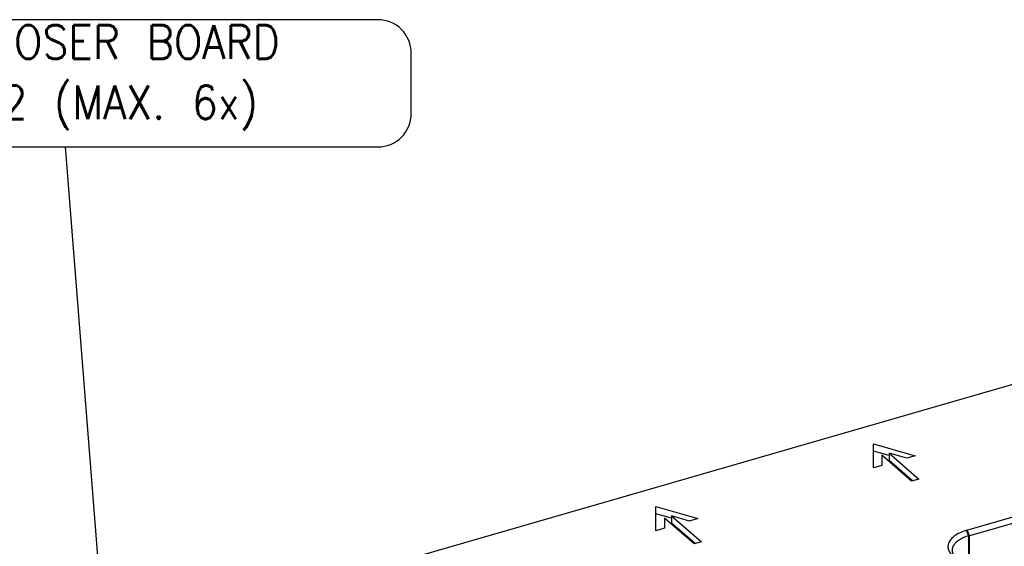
# Model space of a CAD drawing. Header units: inches. Extents: x 0 to 841, y 0 to 594.
# Tile 46 of 84: x 221 to 338, y 414 to 477. Entities that reach past the tile are written whole.
import ezdxf

# ---------------------------------------------------------------- set-up
doc = ezdxf.new("R2010")
doc.units = ezdxf.units.IN
doc.layers.add('1', color=7, linetype='Continuous')
doc.styles.add('CONVERTER_11', font='txt.shx', dxfattribs={"width": 0.9})
doc.dimstyles.get("Standard").update_dxf_attribs({"dimtxt": 0.18, "dimasz": 0.18, "dimexe": 0.18, "dimexo": 0.0625, "dimgap": 0.09, "dimtad": 0, "dimtih": 1, "dimtoh": 1, "dimdec": 4, "dimzin": 0, "dimdsep": 46, "dimtxsty": 'Standard', "dimcen": 0.09, "dimadec": 0, "dimazin": 0, "dimtfac": 1, "dimtdec": 4, "dimtofl": 0, "dimtmove": 0, "dimatfit": 3, "dimfxl": 1, "dimtolj": 1, "dimtzin": 0, "dimarcsym": 0})

# ---------------------------------------------------------------- blocks, each defined once
blk = doc.blocks.new('E8021-24170', base_point=(48.86, 135.12))
at = {"color": 7, "linetype": 'Continuous'}
for p, q in [((251.87, 407.82), (367.73, 441.26)), ((322.69, 425.95), (327.69, 424.51)), ((322.69, 423.06), (322.69, 425.95)), ((333.85, 415.62), (372.82, 426.87)), ((334.1, 414.97), (373.07, 426.22)), ((324.56, 424.55), (322.69, 425.08)), ((326.69, 424.22), (324.56, 424.83)), ((324.56, 424.83), (328.12, 421.74)), ((324.56, 424.83), (324.56, 423.97)), ((327.26, 421.49), (323.69, 424.58)), ((323.69, 424.58), (323.69, 423.35)), ((327.37, 421.53), (324.56, 423.97)), ((327.69, 424.51), (326.69, 424.22)), ((323.69, 423.35), (322.69, 423.06)), ((328.12, 421.74), (327.26, 421.49)), ((296.71, 418.45), (301.71, 417.01)), ((296.71, 415.56), (296.71, 418.45)), ((298.58, 417.05), (296.71, 417.58)), ((297.71, 417.08), (297.71, 415.85)), ((301.28, 413.99), (297.71, 417.08)), ((298.58, 417.33), (298.58, 416.47)), ((298.58, 417.33), (302.14, 414.24)), ((300.71, 416.72), (298.58, 417.33)), ((301.71, 417.01), (300.71, 416.72)), ((297.71, 415.85), (296.71, 415.56)), ((301.39, 414.03), (298.58, 416.47)), ((302.14, 414.24), (301.28, 413.99))]:
    blk.add_line(p, q, dxfattribs=at)
at = {"color": 3, "linetype": 'Continuous', "const_width": 0.25}
for points in [[(333.85, 415.62), (334.1, 414.97)], [(334.1, 414.97), (334.1, 410.97)]]:
    blk.add_lwpolyline(points, dxfattribs=at)
at = {"color": 7, "linetype": 'Continuous'}
for points, knots in [([(333.85, 415.62), (333.61, 415.54), (333.15, 415.39), (332.54, 415.07), (332.07, 414.7), (331.74, 414.28), (331.58, 413.82), (331.61, 413.36), (331.83, 412.91), (332.07, 412.67), (332.2, 412.54)], [0, 0, 0, 0, 0.761693, 1.445276, 2.043024, 2.559714, 3.018011, 3.459795, 3.933762, 4.475942, 4.475942, 4.475942, 4.475942]), ([(334.1, 414.97), (333.89, 414.9), (333.48, 414.76), (332.94, 414.48), (332.52, 414.15), (332.22, 413.78), (332.08, 413.37), (332.11, 412.96), (332.3, 412.56), (332.52, 412.35), (332.64, 412.23)], [0, 0, 0, 0, 0.67706, 1.28469, 1.816021, 2.275301, 2.682676, 3.075374, 3.496677, 3.978615, 3.978615, 3.978615, 3.978615])]:
    blk.add_open_spline(points, degree=3, knots=knots, dxfattribs=at)
blk = doc.blocks.new('E8021-64170', base_point=(48.86, 135.12))
blk.add_blockref('E8021-24170', (48.86, 135.12))
blk = doc.blocks.new('E8021-96570__289', base_point=(48.86, 135.12))
blk.add_blockref('E8021-64170', (48.86, 135.12))
blk = doc.blocks.new('Gen1', base_point=(425.6, 319.56))
at = {"layer": '1', "color": 3}
blk.add_lwpolyline([(188.87, 461.4), (263.47, 461.4, 0.414214), (267.47, 465.4), (267.47, 472.6, 0.414214), (263.47, 476.6), (188.87, 476.6, 0.414214), (184.87, 472.6), (184.87, 465.4, 0.414214)], format="xyb", close=True, dxfattribs=at)
blk.add_blockref('E8021-96570__289', (48.86, 135.12))
at = {"layer": '1', "color": 3, "insert": (186.87, 463.4), "char_height": 4, "attachment_point": 7, "line_spacing_factor": 1.080432, "style": 'CONVERTER_11'}
blk.add_mtext('PMUX INTERPOSER BOARD\\PE8021-66412 (MAX. 6x)', dxfattribs=at)
at = {"layer": '1', "color": 3, "linetype": 'Continuous', "has_arrowhead": 0}
blk.add_leader([(236.92, 325.26), (226.17, 461.4)], dimstyle='Standard', dxfattribs=at)

msp = doc.modelspace()

# ---------------------------------------------------------------- block references
msp.add_blockref('Gen1', (425.6, 319.56))

doc.saveas('drawing.dxf')
